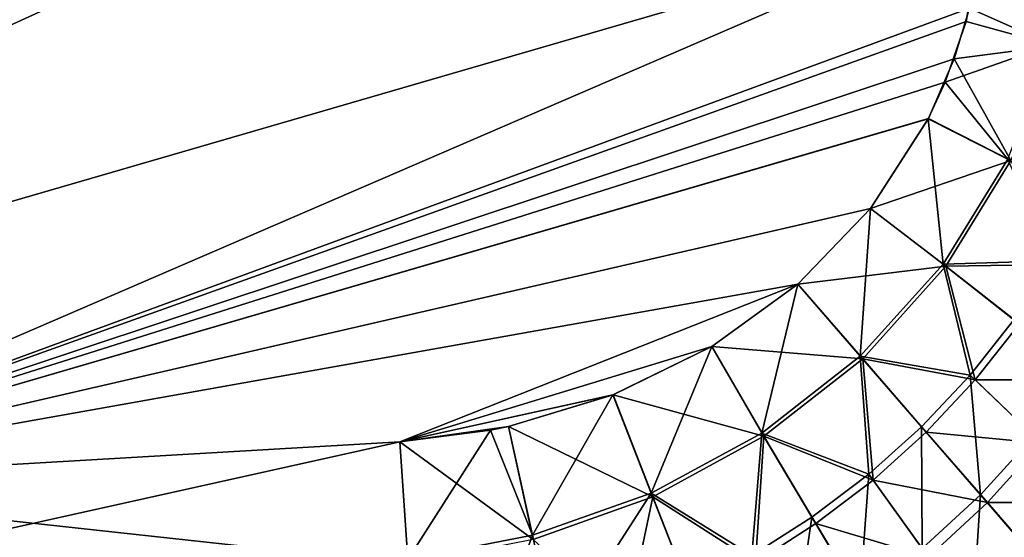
# Model space of a CAD drawing. Header units: metres. Extents: x 0 to 1400, y 0 to 700.
# Tile 21 of 40: x 922 to 1038, y 196 to 257. Entities that reach past the tile are written whole.
import ezdxf

# ---------------------------------------------------------------- set-up
doc = ezdxf.new("R2010")
doc.units = ezdxf.units.M

msp = doc.modelspace()

# ---------------------------------------------------------------- linework, layer by layer
at = {"layer": 'None'}
for points in [[(308.190735, 350, -400), (709.976074, 197.671646, -400), (1037.191528, 309.21286, -400)], [(1037.191528, 309.21286, -403), (709.976074, 197.671646, -403), (309.922791, 350, -403)], [(709.976074, 197.671646, -403), (1037.191528, 309.21286, -403), (795.514465, 198.839966, -403)], [(709.976074, 197.671646, -400), (795.514465, 198.839966, -400), (1037.191528, 309.21286, -400)], [(1037.191528, 309.21286, -403), (1035.151123, 268.471405, -403), (795.514465, 198.839966, -403)], [(1037.191528, 309.21286, -400), (795.514465, 198.839966, -400), (1035.151123, 268.471405, -400)], [(795.514465, 198.839966, -403), (1035.151123, 268.471405, -403), (881.007446, 201.902527, -403)], [(795.514465, 198.839966, -400), (881.007446, 201.902527, -400), (1035.151123, 268.471405, -400)], [(1035.151123, 268.471405, -403), (1033.509766, 257.939789, -403), (881.007446, 201.902527, -403)], [(1035.151123, 268.471405, -400), (881.007446, 201.902527, -400), (1033.098267, 256.368866, -400)], [(1035.151123, 268.471405, -400), (1033.098267, 256.368866, -400), (1043.098389, 253.604172, -399.322235)], [(1045.560791, 267.775909, -399.316803), (1035.151123, 268.471405, -400), (1043.098389, 253.604172, -399.322235)], [(1045.960693, 267.749176, -402.289917), (1043.474976, 253.506195, -402.296814), (1033.509766, 257.939789, -403)], [(881.007446, 201.902527, -403), (1033.509766, 257.939789, -403), (1031.695801, 251.959732, -403)], [(1033.509766, 257.939789, -403), (1043.474976, 253.506195, -402.296814), (1031.695801, 251.959732, -403)], [(881.007446, 201.902527, -400), (1030.629639, 249.21579, -400), (1033.098267, 256.368866, -400)], [(1043.098389, 253.604172, -399.322235), (1033.098267, 256.368866, -400), (1030.629639, 249.21579, -400)], [(1043.098389, 253.604172, -399.322235), (1030.629639, 249.21579, -400), (1037.991089, 240.148758, -399.306549)], [(1043.474976, 253.506195, -402.296814), (1038.346802, 239.980286, -402.280548), (1031.695801, 251.959732, -403)], [(1031.695801, 251.959732, -403), (1028.646118, 244.926712, -403), (881.007446, 201.902527, -403)], [(1031.695801, 251.959732, -403), (1038.346802, 239.980286, -402.280548), (1028.646118, 244.926712, -403)], [(1028.641602, 244.917953, -400), (1030.629639, 249.21579, -400), (881.007446, 201.902527, -400)], [(1030.629639, 249.21579, -400), (1028.641602, 244.917953, -400), (1037.991089, 240.148758, -399.306549)], [(1028.646118, 244.926712, -403), (1021.842407, 234.359695, -403), (881.007446, 201.902527, -403)], [(881.007446, 201.902527, -400), (1021.835144, 234.350586, -400), (1028.641602, 244.917953, -400)], [(1028.641602, 244.917953, -400), (1021.835144, 234.350586, -400), (1030.397705, 227.813248, -399.267639)], [(1038.346802, 239.980286, -402.280548), (1021.842407, 234.359695, -403), (1028.646118, 244.926712, -403)], [(1037.991089, 240.148758, -399.306549), (1028.641602, 244.917953, -400), (1030.397705, 227.813248, -399.267639)], [(1037.991089, 240.148758, -399.306549), (1030.397705, 227.813248, -399.267639), (1043.280884, 228.170212, -397.175781)], [(1030.724609, 227.575439, -402.240234), (1021.842407, 234.359695, -403), (1038.346802, 239.980286, -402.280548)], [(1030.724609, 227.575439, -402.240234), (1038.346802, 239.980286, -402.280548), (1043.953857, 227.756973, -400.070007)], [(881.007446, 201.902527, -403), (1021.842407, 234.359695, -403), (1013.287964, 225.441315, -403)], [(1013.276123, 225.431046, -400), (1021.835144, 234.350586, -400), (881.007446, 201.902527, -400)], [(1021.835144, 234.350586, -400), (1013.276123, 225.431046, -400), (1020.625305, 216.957397, -399.206818)], [(1013.287964, 225.441315, -403), (1021.842407, 234.359695, -403), (1030.724609, 227.575439, -402.240234)], [(1030.397705, 227.813248, -399.267639), (1021.835144, 234.350586, -400), (1020.625305, 216.957397, -399.206818)], [(1020.914368, 216.652115, -402.177185), (1013.287964, 225.441315, -403), (1030.724609, 227.575439, -402.240234)], [(1030.397705, 227.813248, -399.267639), (1020.625305, 216.957397, -399.206818), (1033.560059, 214.710526, -396.978058)], [(1020.914368, 216.652115, -402.177185), (1030.724609, 227.575439, -402.240234), (1034.163086, 214.160812, -399.865051)], [(1043.280884, 228.170212, -397.175781), (1030.397705, 227.813248, -399.267639), (1038.720581, 221.239395, -397.087708)], [(1030.397705, 227.813248, -399.267639), (1033.560059, 214.710526, -396.978058), (1038.720581, 221.239395, -397.087708)], [(1030.724609, 227.575439, -402.240234), (1043.953857, 227.756973, -400.070007), (1039.360718, 220.757126, -399.978729)], [(1034.163086, 214.160812, -399.865051), (1030.724609, 227.575439, -402.240234), (1039.360718, 220.757126, -399.978729)], [(881.007446, 201.902527, -403), (1013.287964, 225.441315, -403), (966.406921, 206.857498, -403)], [(966.406921, 206.857498, -400), (1013.276123, 225.431046, -400), (881.007446, 201.902527, -400)], [(1013.287964, 225.441315, -403), (1003.168457, 218.117508, -403), (966.406921, 206.857498, -403)], [(1003.160706, 218.112839, -400), (1013.276123, 225.431046, -400), (966.406921, 206.857498, -400)], [(1013.276123, 225.431046, -400), (1003.160706, 218.112839, -400), (1009.032898, 207.911133, -399.125763)], [(1003.168457, 218.117508, -403), (1013.287964, 225.441315, -403), (1020.914368, 216.652115, -402.177185)], [(1020.625305, 216.957397, -399.206818), (1013.276123, 225.431046, -400), (1009.032898, 207.911133, -399.125763)], [(1038.720581, 221.239395, -397.087708), (1033.560059, 214.710526, -396.978058), (1041.053345, 207.535019, -393.252441)], [(1034.163086, 214.160812, -399.865051), (1039.360718, 220.757126, -399.978729), (1047.671875, 214.195419, -396.251923)], [(966.406921, 206.857498, -403), (1003.168457, 218.117508, -403), (991.525696, 212.416992, -403)], [(991.514648, 212.412674, -400), (1003.160706, 218.112839, -400), (966.406921, 206.857498, -400)], [(1003.160706, 218.112839, -400), (991.514648, 212.412674, -400), (996.028625, 200.847839, -399.02652)], [(991.525696, 212.416992, -403), (1003.168457, 218.117508, -403), (1009.27356, 207.541641, -402.093079)], [(1009.032898, 207.911133, -399.125763), (1003.160706, 218.112839, -400), (996.028625, 200.847839, -399.02652)], [(1009.27356, 207.541641, -402.093079), (1003.168457, 218.117508, -403), (1020.914368, 216.652115, -402.177185)], [(1020.625305, 216.957397, -399.206818), (1009.032898, 207.911133, -399.125763), (1021.622192, 203.053757, -396.697205)], [(1027.844971, 208.633224, -396.847626), (1020.625305, 216.957397, -399.206818), (1021.622192, 203.053757, -396.697205)], [(1020.625305, 216.957397, -399.206818), (1027.844971, 208.633224, -396.847626), (1033.560059, 214.710526, -396.978058)], [(1009.27356, 207.541641, -402.093079), (1020.914368, 216.652115, -402.177185), (1022.137207, 202.375092, -399.573761)], [(1022.137207, 202.375092, -399.573761), (1020.914368, 216.652115, -402.177185), (1028.40625, 208.017929, -399.729767)], [(1028.40625, 208.017929, -399.729767), (1020.914368, 216.652115, -402.177185), (1034.163086, 214.160812, -399.865051)], [(1033.560059, 214.710526, -396.978058), (1027.844971, 208.633224, -396.847626), (1034.770264, 200.648438, -392.963623)], [(1041.053345, 207.535019, -393.252441), (1033.560059, 214.710526, -396.978058), (1034.770264, 200.648438, -392.963623)], [(1028.40625, 208.017929, -399.729767), (1034.163086, 214.160812, -399.865051), (1041.938599, 206.718292, -396.000061)], [(1041.938599, 206.718292, -396.000061), (1034.163086, 214.160812, -399.865051), (1047.671875, 214.195419, -396.251923)], [(991.525696, 212.416992, -403), (979.206787, 208.690903, -403), (966.406921, 206.857498, -403)], [(979.200378, 208.689499, -400), (991.514648, 212.412674, -400), (966.406921, 206.857498, -400)], [(982.022766, 195.875534, -398.911224), (991.514648, 212.412674, -400), (979.200378, 208.689499, -400)], [(979.206787, 208.690903, -403), (991.525696, 212.416992, -403), (996.21051, 200.4198, -401.990112)], [(996.028625, 200.847839, -399.02652), (991.514648, 212.412674, -400), (982.022766, 195.875534, -398.911224)], [(996.21051, 200.4198, -401.990112), (991.525696, 212.416992, -403), (1009.27356, 207.541641, -402.093079)], [(966.406921, 206.857498, -403), (979.206787, 208.690903, -403), (982.135925, 195.397018, -401.870453)], [(977.077942, 208.250381, -400), (979.200378, 208.689499, -400), (966.406921, 206.857498, -400)], [(977.077942, 208.250381, -400), (982.022766, 195.875534, -398.911224), (979.200378, 208.689499, -400)], [(982.135925, 195.397018, -401.870453), (979.206787, 208.690903, -403), (996.21051, 200.4198, -401.990112)], [(966.406921, 206.857498, -400), (967.363647, 193.020187, -398.788422), (977.077942, 208.250381, -400)], [(967.363647, 193.020187, -398.788422), (982.022766, 195.875534, -398.911224), (977.077942, 208.250381, -400)], [(1009.032898, 207.911133, -399.125763), (996.028625, 200.847839, -399.02652), (1007.867249, 193.485611, -396.340668)], [(996.21051, 200.4198, -401.990112), (1009.27356, 207.541641, -402.093079), (1008.276001, 192.688614, -399.203888)], [(1009.032898, 207.911133, -399.125763), (1007.867249, 193.485611, -396.340668), (1014.94458, 197.998322, -396.527832)], [(1008.276001, 192.688614, -399.203888), (1009.27356, 207.541641, -402.093079), (1015.408691, 197.258942, -399.398071)], [(1021.622192, 203.053757, -396.697205), (1009.032898, 207.911133, -399.125763), (1014.94458, 197.998322, -396.527832)], [(1009.27356, 207.541641, -402.093079), (1022.137207, 202.375092, -399.573761), (1015.408691, 197.258942, -399.398071)], [(1027.844971, 208.633224, -396.847626), (1021.622192, 203.053757, -396.697205), (1027.930542, 194.304108, -392.630798)], [(1035.592773, 199.735764, -395.700562), (1022.137207, 202.375092, -399.573761), (1028.40625, 208.017929, -399.729767)], [(1034.770264, 200.648438, -392.963623), (1027.844971, 208.633224, -396.847626), (1027.930542, 194.304108, -392.630798)], [(1035.592773, 199.735764, -395.700562), (1028.40625, 208.017929, -399.729767), (1041.938599, 206.718292, -396.000061)], [(1041.053345, 207.535019, -393.252441), (1034.770264, 200.648438, -392.963623), (1041.266113, 193.158768, -387.638794)], [(966.406921, 206.857498, -400), (881.007446, 201.902527, -400), (881.657227, 188.04866, -398.781799)], [(966.406921, 206.857498, -403), (967.401062, 192.479019, -401.739044), (881.007446, 201.902527, -403)], [(967.363647, 193.020187, -398.788422), (966.406921, 206.857498, -400), (881.657227, 188.04866, -398.781799)], [(967.401062, 192.479019, -401.739044), (966.406921, 206.857498, -403), (982.135925, 195.397018, -401.870453)], [(1035.592773, 199.735764, -395.700562), (1041.938599, 206.718292, -396.000061), (1049.252808, 199.717499, -390.696594)], [(1021.622192, 203.053757, -396.697205), (1014.94458, 197.998322, -396.527832), (1020.590271, 188.53157, -392.256317)], [(1027.930542, 194.304108, -392.630798), (1021.622192, 203.053757, -396.697205), (1020.590271, 188.53157, -392.256317)], [(967.401062, 192.479019, -401.739044), (881.681641, 187.529129, -401.736115), (881.007446, 201.902527, -403)], [(1015.408691, 197.258942, -399.398071), (1022.137207, 202.375092, -399.573761), (1028.683838, 193.29924, -395.355347)], [(1022.137207, 202.375092, -399.573761), (1035.592773, 199.735764, -395.700562), (1028.683838, 193.29924, -395.355347)], [(996.028625, 200.847839, -399.02652), (982.022766, 195.875534, -398.911224), (984.775024, 183.372406, -395.68335)], [(1000.445374, 189.534271, -396.13681), (996.028625, 200.847839, -399.02652), (984.775024, 183.372406, -395.68335)], [(996.028625, 200.847839, -399.02652), (1000.445374, 189.534271, -396.13681), (1007.867249, 193.485611, -396.340668)], [(1034.770264, 200.648438, -392.963623), (1027.930542, 194.304108, -392.630798), (1033.828491, 186.123978, -387.061523)], [(1041.266113, 193.158768, -387.638794), (1034.770264, 200.648438, -392.963623), (1033.828491, 186.123978, -387.061523)], [(982.135925, 195.397018, -401.870453), (996.21051, 200.4198, -401.990112), (993.017822, 185.259918, -398.764587)], [(993.017822, 185.259918, -398.764587), (996.21051, 200.4198, -401.990112), (1000.794434, 188.683228, -398.99234)], [(1000.794434, 188.683228, -398.99234), (996.21051, 200.4198, -401.990112), (1008.276001, 192.688614, -399.203888)], [(1028.683838, 193.29924, -395.355347), (1035.592773, 199.735764, -395.700562), (1042.33374, 191.967072, -390.176636)], [(1042.33374, 191.967072, -390.176636), (1035.592773, 199.735764, -395.700562), (1049.252808, 199.717499, -390.696594)], [(1014.94458, 197.998322, -396.527832), (1007.867249, 193.485611, -396.340668), (1012.807495, 183.352402, -391.842804)], [(1008.276001, 192.688614, -399.203888), (1015.408691, 197.258942, -399.398071), (1021.267761, 187.438889, -394.966888)], [(1020.590271, 188.53157, -392.256317), (1014.94458, 197.998322, -396.527832), (1012.807495, 183.352402, -391.842804)], [(1021.267761, 187.438889, -394.966888), (1015.408691, 197.258942, -399.398071), (1028.683838, 193.29924, -395.355347)], [(982.022766, 195.875534, -398.911224), (967.363647, 193.020187, -398.788422), (976.614075, 181.170929, -395.43573)], [(984.775024, 183.372406, -395.68335), (982.022766, 195.875534, -398.911224), (976.614075, 181.170929, -395.43573)]]:
    msp.add_3dface(points, dxfattribs=at)

doc.saveas('drawing.dxf')
